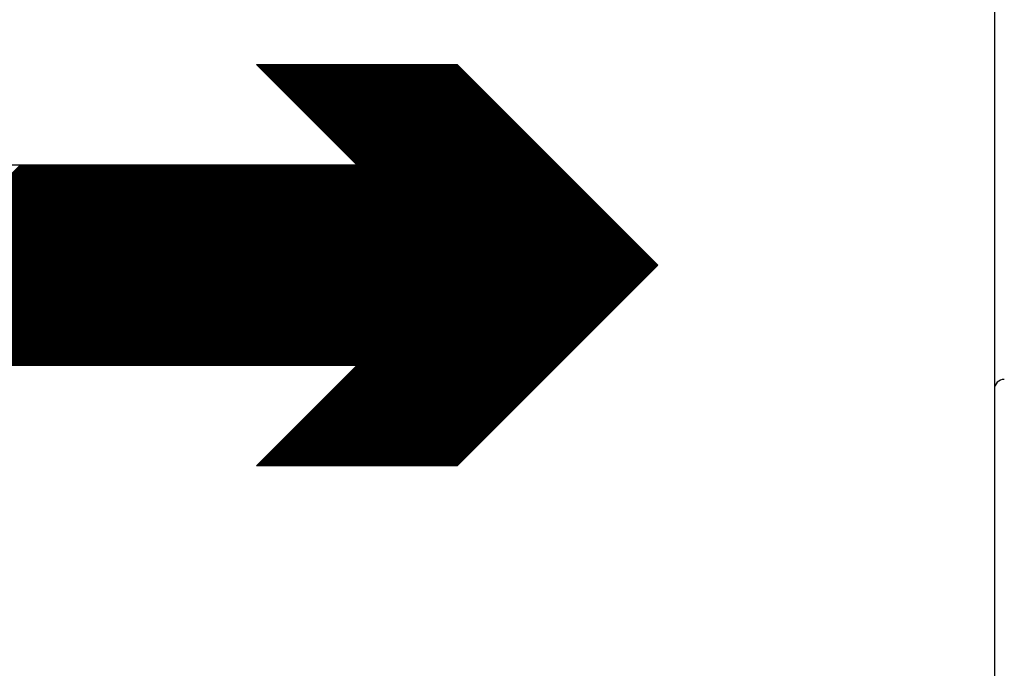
# Model space of a CAD drawing. Header units: millimetres. Extents: x 1890 to 160200, y 5205 to 111580.
# Tile 41 of 51: x 89304 to 90451, y 12442 to 13198. Entities that reach past the tile are written whole.
import ezdxf

# ---------------------------------------------------------------- set-up
doc = ezdxf.new("R2010")
doc.units = ezdxf.units.MM
doc.layers.add('BRAND', color=1, linetype='Continuous')

# ---------------------------------------------------------------- blocks, each defined once
blk = doc.blocks.new('*X28')
at = {"color": 0, "linetype": 'Continuous'}
for p, q in [((225.006, 234.994), (230.012, 240)), ((225.015, 234.985), (230.03, 240)), ((225.024, 234.976), (230.047, 240)), ((225.033, 234.967), (230.065, 240)), ((225.041, 234.959), (230.083, 240)), ((225.05, 234.95), (230.101, 240)), ((225.059, 234.941), (230.118, 240)), ((225.068, 234.932), (230.136, 240)), ((225.077, 234.923), (230.154, 240)), ((225.086, 234.914), (230.171, 240)), ((225.094, 234.906), (230.189, 240)), ((225.103, 234.897), (230.207, 240)), ((225.112, 234.888), (230.224, 240)), ((225.121, 234.879), (230.242, 240)), ((225.13, 234.87), (230.26, 240)), ((225.139, 234.861), (230.277, 240)), ((225.147, 234.853), (230.295, 240)), ((225.156, 234.844), (230.313, 240)), ((225.165, 234.835), (230.33, 240)), ((225.174, 234.826), (230.348, 240)), ((225.183, 234.817), (230.366, 240)), ((225.192, 234.808), (230.383, 240)), ((225.201, 234.799), (230.401, 240)), ((225.209, 234.791), (230.419, 240)), ((225.218, 234.782), (230.436, 240)), ((225.227, 234.773), (230.454, 240)), ((225.236, 234.764), (230.472, 240)), ((225.245, 234.755), (230.489, 240)), ((225.254, 234.746), (230.507, 240)), ((225.262, 234.738), (230.525, 240)), ((225.271, 234.729), (230.542, 240)), ((225.28, 234.72), (230.56, 240)), ((225.289, 234.711), (230.578, 240)), ((225.298, 234.702), (230.595, 240)), ((225.307, 234.693), (230.613, 240)), ((225.315, 234.685), (230.631, 240)), ((225.324, 234.676), (230.649, 240)), ((225.333, 234.667), (230.666, 240)), ((225.342, 234.658), (230.684, 240)), ((225.351, 234.649), (230.702, 240)), ((225.36, 234.64), (230.719, 240)), ((225.368, 234.632), (230.737, 240)), ((225.377, 234.623), (230.755, 240)), ((225.386, 234.614), (230.772, 240)), ((225.395, 234.605), (230.79, 240)), ((225.404, 234.596), (230.808, 240)), ((225.413, 234.587), (230.825, 240)), ((225.421, 234.579), (230.843, 240)), ((225.43, 234.57), (230.861, 240)), ((225.439, 234.561), (230.878, 240)), ((225.448, 234.552), (230.896, 240)), ((225.457, 234.543), (230.914, 240)), ((225.466, 234.534), (230.931, 240)), ((225.475, 234.525), (230.949, 240)), ((225.483, 234.517), (230.967, 240)), ((225.492, 234.508), (230.984, 240)), ((225.501, 234.499), (231.002, 240)), ((225.51, 234.49), (231.02, 240)), ((225.519, 234.481), (231.037, 240)), ((225.528, 234.472), (231.055, 240)), ((225.536, 234.464), (231.073, 240)), ((225.545, 234.455), (231.09, 240)), ((225.554, 234.446), (231.108, 240)), ((225.563, 234.437), (231.126, 240)), ((225.572, 234.428), (231.143, 240)), ((225.581, 234.419), (231.161, 240)), ((225.589, 234.411), (231.179, 240)), ((225.598, 234.402), (231.197, 240)), ((225.607, 234.393), (231.214, 240)), ((225.616, 234.384), (231.232, 240)), ((225.625, 234.375), (231.25, 240)), ((225.634, 234.366), (231.267, 240)), ((225.642, 234.358), (231.285, 240)), ((225.651, 234.349), (231.303, 240)), ((225.66, 234.34), (231.32, 240)), ((225.669, 234.331), (231.338, 240)), ((225.678, 234.322), (231.356, 240)), ((225.687, 234.313), (231.373, 240)), ((225.695, 234.305), (231.391, 240)), ((225.704, 234.296), (231.409, 240)), ((225.713, 234.287), (231.426, 240)), ((225.722, 234.278), (231.444, 240)), ((225.731, 234.269), (231.462, 240)), ((225.74, 234.26), (231.479, 240)), ((225.749, 234.251), (231.497, 240)), ((225.757, 234.243), (231.515, 240)), ((225.766, 234.234), (231.532, 240)), ((225.775, 234.225), (231.55, 240)), ((225.784, 234.216), (231.568, 240)), ((225.793, 234.207), (231.585, 240)), ((225.802, 234.198), (231.603, 240)), ((225.81, 234.19), (231.621, 240)), ((225.819, 234.181), (231.638, 240)), ((225.828, 234.172), (231.656, 240)), ((225.837, 234.163), (231.674, 240)), ((225.846, 234.154), (231.691, 240)), ((225.855, 234.145), (231.709, 240)), ((225.863, 234.137), (231.727, 240)), ((225.872, 234.128), (231.745, 240)), ((225.881, 234.119), (231.762, 240)), ((225.89, 234.11), (231.78, 240)), ((225.899, 234.101), (231.798, 240)), ((225.908, 234.092), (231.815, 240)), ((225.916, 234.084), (231.833, 240)), ((225.925, 234.075), (231.851, 240)), ((225.934, 234.066), (231.868, 240)), ((225.943, 234.057), (231.886, 240)), ((225.952, 234.048), (231.904, 240)), ((225.961, 234.039), (231.921, 240)), ((225.969, 234.031), (231.939, 240)), ((225.978, 234.022), (231.957, 240)), ((225.987, 234.013), (231.974, 240)), ((225.996, 234.004), (231.992, 240)), ((226.005, 233.995), (232.01, 240)), ((226.014, 233.986), (232.027, 240)), ((226.023, 233.977), (232.045, 240)), ((226.031, 233.969), (232.063, 240)), ((226.04, 233.96), (232.08, 240)), ((226.049, 233.951), (232.098, 240)), ((226.058, 233.942), (232.116, 240)), ((226.067, 233.933), (232.133, 240)), ((226.076, 233.924), (232.151, 240)), ((226.084, 233.916), (232.169, 240)), ((226.093, 233.907), (232.186, 240)), ((226.102, 233.898), (232.204, 240)), ((226.111, 233.889), (232.222, 240)), ((226.12, 233.88), (232.24, 240)), ((226.129, 233.871), (232.257, 240)), ((226.137, 233.863), (232.275, 240)), ((226.146, 233.854), (232.293, 240)), ((226.155, 233.845), (232.31, 240)), ((226.164, 233.836), (232.328, 240)), ((226.173, 233.827), (232.346, 240)), ((226.182, 233.818), (232.363, 240)), ((226.19, 233.81), (232.381, 240)), ((226.199, 233.801), (232.399, 240)), ((226.208, 233.792), (232.416, 240)), ((226.217, 233.783), (232.434, 240)), ((226.226, 233.774), (232.452, 240)), ((226.235, 233.765), (232.469, 240)), ((226.243, 233.757), (232.487, 240)), ((226.252, 233.748), (232.505, 240)), ((226.261, 233.739), (232.522, 240)), ((226.27, 233.73), (232.54, 240)), ((226.279, 233.721), (232.558, 240)), ((226.288, 233.712), (232.575, 240)), ((226.297, 233.703), (232.593, 240)), ((226.305, 233.695), (232.611, 240)), ((226.314, 233.686), (232.628, 240)), ((226.323, 233.677), (232.646, 240)), ((226.332, 233.668), (232.664, 240)), ((226.341, 233.659), (232.681, 240)), ((226.35, 233.65), (232.699, 240)), ((226.358, 233.642), (232.717, 240)), ((226.367, 233.633), (232.734, 240)), ((226.376, 233.624), (232.752, 240)), ((226.385, 233.615), (232.77, 240)), ((226.394, 233.606), (232.788, 240)), ((226.403, 233.597), (232.805, 240)), ((226.411, 233.589), (232.823, 240)), ((226.42, 233.58), (232.841, 240)), ((226.429, 233.571), (232.858, 240)), ((226.438, 233.562), (232.876, 240)), ((226.447, 233.553), (232.894, 240)), ((226.456, 233.544), (232.911, 240)), ((226.464, 233.536), (232.929, 240)), ((226.473, 233.527), (232.947, 240)), ((226.482, 233.518), (232.964, 240)), ((226.491, 233.509), (232.982, 240)), ((226.5, 233.5), (233, 240)), ((226.509, 233.491), (233.017, 240)), ((226.517, 233.483), (233.035, 240)), ((226.526, 233.474), (233.053, 240)), ((226.535, 233.465), (233.07, 240)), ((226.544, 233.456), (233.088, 240)), ((226.553, 233.447), (233.106, 240)), ((226.562, 233.438), (233.123, 240)), ((226.571, 233.429), (233.141, 240)), ((226.579, 233.421), (233.159, 240)), ((226.588, 233.412), (233.176, 240)), ((226.597, 233.403), (233.194, 240)), ((226.606, 233.394), (233.212, 240)), ((226.615, 233.385), (233.229, 240)), ((226.624, 233.376), (233.247, 240)), ((226.632, 233.368), (233.265, 240)), ((226.641, 233.359), (233.282, 240)), ((226.65, 233.35), (233.3, 240)), ((226.659, 233.341), (233.318, 240)), ((226.668, 233.332), (233.336, 240)), ((226.677, 233.323), (233.353, 240)), ((226.685, 233.315), (233.371, 240)), ((226.694, 233.306), (233.389, 240)), ((226.703, 233.297), (233.406, 240)), ((226.712, 233.288), (233.424, 240)), ((226.721, 233.279), (233.442, 240)), ((226.73, 233.27), (233.459, 240)), ((226.738, 233.262), (233.477, 240)), ((226.747, 233.253), (233.495, 240)), ((226.756, 233.244), (233.512, 240)), ((226.765, 233.235), (233.53, 240)), ((226.774, 233.226), (233.548, 240)), ((226.783, 233.217), (233.565, 240)), ((226.792, 233.208), (233.583, 240)), ((226.8, 233.2), (233.601, 240)), ((226.809, 233.191), (233.618, 240)), ((226.818, 233.182), (233.636, 240)), ((226.827, 233.173), (233.654, 240)), ((226.836, 233.164), (233.671, 240)), ((226.845, 233.155), (233.689, 240)), ((226.853, 233.147), (233.707, 240)), ((226.862, 233.138), (233.724, 240)), ((226.871, 233.129), (233.742, 240)), ((226.88, 233.12), (233.76, 240)), ((226.889, 233.111), (233.777, 240)), ((226.898, 233.102), (233.795, 240)), ((226.906, 233.094), (233.813, 240)), ((226.915, 233.085), (233.83, 240)), ((226.924, 233.076), (233.848, 240)), ((226.933, 233.067), (233.866, 240)), ((226.942, 233.058), (233.884, 240)), ((226.951, 233.049), (233.901, 240)), ((226.959, 233.041), (233.919, 240)), ((226.968, 233.032), (233.937, 240)), ((226.977, 233.023), (233.954, 240)), ((226.986, 233.014), (233.972, 240)), ((226.995, 233.005), (233.99, 240)), ((227.004, 232.996), (234.007, 240)), ((227.012, 232.988), (234.025, 240)), ((227.021, 232.979), (234.043, 240)), ((227.03, 232.97), (234.06, 240)), ((227.039, 232.961), (234.078, 240)), ((227.048, 232.952), (234.096, 240)), ((227.057, 232.943), (234.113, 240)), ((227.066, 232.934), (234.131, 240)), ((227.074, 232.926), (234.149, 240)), ((227.083, 232.917), (234.166, 240)), ((227.092, 232.908), (234.184, 240)), ((227.101, 232.899), (234.202, 240)), ((227.11, 232.89), (234.219, 240)), ((227.119, 232.881), (234.237, 240)), ((227.127, 232.873), (234.255, 240)), ((227.136, 232.864), (234.272, 240)), ((227.145, 232.855), (234.29, 240)), ((227.154, 232.846), (234.308, 240)), ((227.163, 232.837), (234.325, 240)), ((227.172, 232.828), (234.343, 240)), ((227.18, 232.82), (234.361, 240)), ((227.189, 232.811), (234.379, 240)), ((227.198, 232.802), (234.396, 240)), ((227.207, 232.793), (234.414, 240)), ((227.216, 232.784), (234.432, 240)), ((227.225, 232.775), (234.449, 240)), ((227.233, 232.767), (234.467, 240)), ((227.242, 232.758), (234.485, 240)), ((227.251, 232.749), (234.502, 240)), ((227.26, 232.74), (234.52, 240)), ((227.269, 232.731), (234.538, 240)), ((227.278, 232.722), (234.555, 240)), ((227.286, 232.714), (234.573, 240)), ((227.295, 232.705), (234.591, 240)), ((227.304, 232.696), (234.608, 240)), ((227.313, 232.687), (234.626, 240)), ((227.322, 232.678), (234.644, 240)), ((227.331, 232.669), (234.661, 240)), ((227.34, 232.66), (234.679, 240)), ((227.348, 232.652), (234.697, 240)), ((227.357, 232.643), (234.714, 240)), ((227.366, 232.634), (234.732, 240)), ((227.375, 232.625), (234.75, 240)), ((227.384, 232.616), (234.767, 240)), ((227.393, 232.607), (234.785, 240)), ((227.401, 232.599), (234.803, 240)), ((227.41, 232.59), (234.82, 240)), ((227.419, 232.581), (234.838, 240)), ((227.428, 232.572), (234.856, 240)), ((227.437, 232.563), (234.873, 240)), ((227.446, 232.554), (234.891, 240)), ((227.454, 232.546), (234.909, 240)), ((227.463, 232.537), (234.927, 240)), ((227.472, 232.528), (234.944, 240)), ((227.481, 232.519), (234.962, 240)), ((227.49, 232.51), (234.98, 240)), ((227.499, 232.501), (234.997, 240)), ((227.507, 232.493), (232.515, 237.5)), ((227.516, 232.484), (232.533, 237.5)), ((227.525, 232.475), (232.55, 237.5)), ((227.534, 232.466), (232.568, 237.5)), ((227.543, 232.457), (232.586, 237.5)), ((227.552, 232.448), (232.603, 237.5)), ((227.56, 232.44), (232.621, 237.5)), ((227.569, 232.431), (232.639, 237.5)), ((227.578, 232.422), (232.656, 237.5)), ((227.587, 232.413), (232.674, 237.5)), ((227.596, 232.404), (232.692, 237.5)), ((227.605, 232.395), (232.709, 237.5)), ((227.614, 232.386), (232.727, 237.5)), ((227.622, 232.378), (232.745, 237.5)), ((227.631, 232.369), (232.762, 237.5)), ((227.64, 232.36), (232.78, 237.5)), ((227.649, 232.351), (232.798, 237.5)), ((227.658, 232.342), (232.815, 237.5)), ((227.667, 232.333), (232.833, 237.5)), ((227.675, 232.325), (232.851, 237.5)), ((227.684, 232.316), (232.868, 237.5)), ((227.693, 232.307), (232.886, 237.5)), ((227.702, 232.298), (232.904, 237.5)), ((227.711, 232.289), (232.921, 237.5)), ((227.72, 232.28), (232.939, 237.5)), ((227.728, 232.272), (232.957, 237.5)), ((227.737, 232.263), (232.975, 237.5)), ((227.746, 232.254), (232.992, 237.5)), ((227.755, 232.245), (233.01, 237.5)), ((227.764, 232.236), (233.028, 237.5)), ((227.773, 232.227), (233.045, 237.5)), ((227.781, 232.219), (233.063, 237.5)), ((227.79, 232.21), (233.081, 237.5)), ((227.799, 232.201), (233.098, 237.5)), ((227.808, 232.192), (233.116, 237.5)), ((227.817, 232.183), (233.134, 237.5)), ((227.826, 232.174), (233.151, 237.5)), ((227.834, 232.166), (233.169, 237.5)), ((227.843, 232.157), (233.187, 237.5)), ((227.852, 232.148), (233.204, 237.5)), ((227.861, 232.139), (233.222, 237.5)), ((227.87, 232.13), (233.24, 237.5)), ((227.879, 232.121), (233.257, 237.5)), ((227.888, 232.112), (233.275, 237.5)), ((227.896, 232.104), (233.293, 237.5)), ((227.905, 232.095), (233.31, 237.5)), ((227.914, 232.086), (233.328, 237.5)), ((227.923, 232.077), (233.346, 237.5)), ((227.932, 232.068), (233.363, 237.5)), ((227.941, 232.059), (233.381, 237.5)), ((227.949, 232.051), (233.399, 237.5)), ((227.958, 232.042), (233.416, 237.5)), ((227.967, 232.033), (233.434, 237.5)), ((227.976, 232.024), (233.452, 237.5)), ((227.985, 232.015), (233.469, 237.5)), ((227.994, 232.006), (233.487, 237.5)), ((228.002, 231.998), (233.505, 237.5)), ((228.011, 231.989), (233.523, 237.5)), ((228.02, 231.98), (233.54, 237.5)), ((228.029, 231.971), (233.558, 237.5)), ((228.038, 231.962), (233.576, 237.5)), ((228.047, 231.953), (233.593, 237.5)), ((228.055, 231.945), (233.611, 237.5)), ((228.064, 231.936), (233.629, 237.5)), ((228.073, 231.927), (233.646, 237.5)), ((228.082, 231.918), (233.664, 237.5)), ((228.091, 231.909), (233.682, 237.5)), ((228.1, 231.9), (233.699, 237.5)), ((228.108, 231.892), (233.717, 237.5)), ((228.117, 231.883), (233.735, 237.5)), ((228.126, 231.874), (233.752, 237.5)), ((228.135, 231.865), (233.77, 237.5)), ((228.144, 231.856), (233.788, 237.5)), ((228.153, 231.847), (233.805, 237.5)), ((228.162, 231.838), (233.823, 237.5)), ((228.17, 231.83), (233.841, 237.5)), ((228.179, 231.821), (233.858, 237.5)), ((228.188, 231.812), (233.876, 237.5)), ((228.197, 231.803), (233.894, 237.5)), ((228.206, 231.794), (233.911, 237.5)), ((228.215, 231.785), (233.929, 237.5)), ((228.223, 231.777), (233.947, 237.5)), ((228.232, 231.768), (233.964, 237.5)), ((228.241, 231.759), (233.982, 237.5)), ((228.25, 231.75), (234, 237.5)), ((228.259, 231.741), (234.017, 237.5)), ((228.268, 231.732), (234.035, 237.5)), ((228.276, 231.724), (234.053, 237.5)), ((228.285, 231.715), (234.071, 237.5)), ((228.294, 231.706), (234.088, 237.5)), ((228.303, 231.697), (234.106, 237.5)), ((228.312, 231.688), (234.124, 237.5)), ((228.321, 231.679), (234.141, 237.5)), ((228.329, 231.671), (234.159, 237.5)), ((228.338, 231.662), (234.177, 237.5)), ((228.347, 231.653), (234.194, 237.5)), ((228.356, 231.644), (234.212, 237.5)), ((228.365, 231.635), (234.23, 237.5)), ((228.374, 231.626), (234.247, 237.5)), ((228.382, 231.618), (234.265, 237.5)), ((228.391, 231.609), (234.283, 237.5)), ((228.4, 231.6), (234.3, 237.5)), ((228.409, 231.591), (234.318, 237.5)), ((228.418, 231.582), (234.336, 237.5)), ((228.427, 231.573), (234.353, 237.5)), ((228.436, 231.564), (234.371, 237.5)), ((228.444, 231.556), (234.389, 237.5)), ((228.453, 231.547), (234.406, 237.5)), ((228.462, 231.538), (234.424, 237.5)), ((228.471, 231.529), (234.442, 237.5)), ((228.48, 231.52), (234.459, 237.5)), ((228.489, 231.511), (234.477, 237.5)), ((228.497, 231.503), (234.495, 237.5)), ((228.506, 231.494), (234.512, 237.5)), ((228.515, 231.485), (234.53, 237.5)), ((228.524, 231.476), (234.548, 237.5)), ((228.533, 231.467), (234.566, 237.5)), ((228.542, 231.458), (234.583, 237.5)), ((228.55, 231.45), (234.601, 237.5)), ((228.559, 231.441), (234.619, 237.5)), ((228.568, 231.432), (234.636, 237.5)), ((228.577, 231.423), (234.654, 237.5)), ((228.586, 231.414), (234.672, 237.5)), ((228.595, 231.405), (234.689, 237.5)), ((228.603, 231.397), (234.707, 237.5)), ((228.612, 231.388), (234.725, 237.5)), ((228.621, 231.379), (234.742, 237.5)), ((228.63, 231.37), (234.76, 237.5)), ((228.639, 231.361), (234.778, 237.5)), ((228.648, 231.352), (234.795, 237.5)), ((228.656, 231.344), (234.813, 237.5)), ((228.665, 231.335), (234.831, 237.5)), ((228.674, 231.326), (234.848, 237.5)), ((228.683, 231.317), (234.866, 237.5)), ((228.692, 231.308), (234.884, 237.5)), ((228.701, 231.299), (234.901, 237.5)), ((228.71, 231.29), (234.919, 237.5)), ((228.718, 231.282), (234.937, 237.5)), ((228.727, 231.273), (234.954, 237.5)), ((228.736, 231.264), (234.972, 237.5)), ((228.745, 231.255), (234.99, 237.5)), ((228.754, 231.246), (235.007, 237.5)), ((228.763, 231.237), (235.025, 237.5)), ((228.771, 231.229), (235.043, 237.5)), ((228.78, 231.22), (235.06, 237.5)), ((228.789, 231.211), (235.078, 237.5)), ((228.798, 231.202), (235.096, 237.5)), ((228.807, 231.193), (235.114, 237.5)), ((228.816, 231.184), (235.131, 237.5)), ((228.824, 231.176), (235.149, 237.5)), ((228.833, 231.167), (235.167, 237.5)), ((228.842, 231.158), (235.184, 237.5)), ((228.851, 231.149), (235.202, 237.5)), ((228.86, 231.14), (235.22, 237.5)), ((228.869, 231.131), (235.237, 237.5)), ((228.877, 231.123), (235.255, 237.5)), ((228.886, 231.114), (235.273, 237.5)), ((228.895, 231.105), (235.29, 237.5)), ((228.904, 231.096), (235.308, 237.5)), ((228.913, 231.087), (235.326, 237.5)), ((228.922, 231.078), (235.343, 237.5)), ((228.931, 231.069), (235.361, 237.5)), ((228.939, 231.061), (235.379, 237.5)), ((228.948, 231.052), (235.396, 237.5)), ((228.957, 231.043), (235.414, 237.5)), ((228.966, 231.034), (235.432, 237.5)), ((228.975, 231.025), (235.449, 237.5)), ((228.984, 231.016), (235.467, 237.5)), ((228.992, 231.008), (235.485, 237.5)), ((229.001, 230.999), (235.502, 237.5)), ((229.01, 230.99), (235.52, 237.5)), ((229.019, 230.981), (235.538, 237.5)), ((229.028, 230.972), (235.555, 237.5)), ((229.037, 230.963), (235.573, 237.5)), ((229.045, 230.955), (235.591, 237.5)), ((229.054, 230.946), (235.608, 237.5)), ((229.063, 230.937), (235.626, 237.5)), ((229.072, 230.928), (235.644, 237.5)), ((229.081, 230.919), (235.662, 237.5)), ((229.09, 230.91), (235.679, 237.5)), ((229.098, 230.902), (235.697, 237.5)), ((229.107, 230.893), (235.715, 237.5)), ((229.116, 230.884), (235.732, 237.5)), ((229.125, 230.875), (235.75, 237.5)), ((229.134, 230.866), (235.768, 237.5)), ((229.143, 230.857), (235.785, 237.5)), ((229.151, 230.849), (235.803, 237.5)), ((229.16, 230.84), (235.821, 237.5)), ((229.169, 230.831), (235.838, 237.5)), ((229.178, 230.822), (235.856, 237.5)), ((229.187, 230.813), (235.874, 237.5)), ((229.196, 230.804), (235.891, 237.5)), ((229.205, 230.795), (235.909, 237.5)), ((229.213, 230.787), (235.927, 237.5)), ((229.222, 230.778), (235.944, 237.5)), ((229.231, 230.769), (235.962, 237.5)), ((229.24, 230.76), (235.98, 237.5)), ((229.249, 230.751), (235.997, 237.5)), ((229.258, 230.742), (236.015, 237.5)), ((229.266, 230.734), (236.033, 237.5)), ((229.275, 230.725), (236.05, 237.5)), ((229.284, 230.716), (236.068, 237.5)), ((229.293, 230.707), (236.086, 237.5)), ((229.302, 230.698), (236.103, 237.5)), ((229.311, 230.689), (236.121, 237.5)), ((229.319, 230.681), (236.139, 237.5)), ((229.328, 230.672), (236.156, 237.5)), ((229.337, 230.663), (236.174, 237.5)), ((229.346, 230.654), (236.192, 237.5)), ((229.355, 230.645), (236.21, 237.5)), ((229.364, 230.636), (236.227, 237.5)), ((229.372, 230.628), (236.245, 237.5)), ((229.381, 230.619), (236.263, 237.5)), ((229.39, 230.61), (236.28, 237.5)), ((229.399, 230.601), (236.298, 237.5)), ((229.408, 230.592), (236.316, 237.5)), ((229.417, 230.583), (236.333, 237.5)), ((229.425, 230.575), (236.351, 237.5)), ((229.434, 230.566), (236.369, 237.5)), ((229.443, 230.557), (236.386, 237.5)), ((229.452, 230.548), (236.404, 237.5)), ((229.461, 230.539), (236.422, 237.5)), ((229.47, 230.53), (236.439, 237.5)), ((229.479, 230.521), (236.457, 237.5)), ((229.487, 230.513), (236.475, 237.5)), ((229.496, 230.504), (236.492, 237.5)), ((229.505, 230.495), (236.51, 237.5)), ((229.514, 230.486), (236.528, 237.5)), ((229.523, 230.477), (236.545, 237.5)), ((229.532, 230.468), (236.563, 237.5)), ((229.54, 230.46), (236.581, 237.5)), ((229.549, 230.451), (236.598, 237.5)), ((229.558, 230.442), (236.616, 237.5)), ((229.567, 230.433), (236.634, 237.5)), ((229.576, 230.424), (236.651, 237.5)), ((229.585, 230.415), (236.669, 237.5)), ((229.593, 230.407), (236.687, 237.5)), ((229.602, 230.398), (236.705, 237.5)), ((229.611, 230.389), (236.722, 237.5)), ((229.62, 230.38), (236.74, 237.5)), ((229.629, 230.371), (236.758, 237.5)), ((229.638, 230.362), (236.775, 237.5)), ((229.646, 230.354), (236.793, 237.5)), ((229.655, 230.345), (236.811, 237.5)), ((229.664, 230.336), (236.828, 237.5)), ((229.673, 230.327), (236.846, 237.5)), ((229.682, 230.318), (236.864, 237.5)), ((229.691, 230.309), (236.881, 237.5)), ((229.699, 230.301), (236.899, 237.5)), ((229.708, 230.292), (236.917, 237.5)), ((229.717, 230.283), (236.934, 237.5)), ((229.726, 230.274), (236.952, 237.5)), ((229.735, 230.265), (236.97, 237.5)), ((229.744, 230.256), (236.987, 237.5)), ((229.753, 230.247), (237.005, 237.5)), ((229.761, 230.239), (237.023, 237.5)), ((229.77, 230.23), (237.04, 237.5)), ((229.779, 230.221), (237.058, 237.5)), ((229.788, 230.212), (237.076, 237.5)), ((229.797, 230.203), (237.093, 237.5)), ((229.806, 230.194), (237.111, 237.5)), ((229.814, 230.186), (237.129, 237.5)), ((229.823, 230.177), (237.146, 237.5)), ((229.832, 230.168), (237.164, 237.5)), ((229.841, 230.159), (237.182, 237.5)), ((229.85, 230.15), (237.199, 237.5)), ((229.859, 230.141), (237.217, 237.5)), ((229.867, 230.133), (237.235, 237.5)), ((229.876, 230.124), (237.253, 237.5)), ((229.885, 230.115), (237.27, 237.5)), ((229.894, 230.106), (237.288, 237.5)), ((229.903, 230.097), (237.306, 237.5)), ((229.912, 230.088), (237.323, 237.5)), ((229.92, 230.08), (237.341, 237.5)), ((229.929, 230.071), (237.359, 237.5)), ((229.938, 230.062), (237.376, 237.5)), ((229.947, 230.053), (237.394, 237.5)), ((229.956, 230.044), (237.412, 237.5)), ((229.965, 230.035), (237.429, 237.5)), ((229.973, 230.027), (237.447, 237.5)), ((229.982, 230.018), (237.465, 237.5)), ((229.991, 230.009), (237.482, 237.5)), ((230, 230), (237.5, 237.5)), ((232.518, 232.5), (237.518, 237.5)), ((232.535, 232.5), (237.535, 237.5)), ((232.553, 232.5), (237.553, 237.5)), ((232.571, 232.5), (237.571, 237.5)), ((232.588, 232.5), (237.588, 237.5)), ((232.606, 232.5), (237.606, 237.5)), ((232.624, 232.5), (237.624, 237.5)), ((232.641, 232.5), (237.641, 237.5)), ((232.659, 232.5), (237.659, 237.5)), ((232.677, 232.5), (237.677, 237.5)), ((232.694, 232.5), (237.694, 237.5)), ((232.712, 232.5), (237.712, 237.5)), ((232.73, 232.5), (237.73, 237.5)), ((232.747, 232.5), (237.747, 237.5)), ((232.765, 232.5), (237.765, 237.5)), ((232.783, 232.5), (237.783, 237.5)), ((232.801, 232.5), (237.801, 237.5)), ((232.818, 232.5), (237.818, 237.5)), ((232.836, 232.5), (237.836, 237.5)), ((232.854, 232.5), (237.854, 237.5)), ((232.871, 232.5), (237.871, 237.5)), ((232.889, 232.5), (237.889, 237.5)), ((232.907, 232.5), (237.907, 237.5)), ((232.924, 232.5), (237.924, 237.5)), ((232.942, 232.5), (237.942, 237.5)), ((232.96, 232.5), (237.96, 237.5)), ((232.977, 232.5), (237.977, 237.5)), ((232.995, 232.5), (237.995, 237.5)), ((233.013, 232.5), (238.013, 237.5)), ((233.03, 232.5), (238.03, 237.5)), ((233.048, 232.5), (238.048, 237.5)), ((233.066, 232.5), (238.066, 237.5)), ((233.083, 232.5), (238.083, 237.5)), ((233.101, 232.5), (238.101, 237.5)), ((233.119, 232.5), (238.119, 237.5)), ((233.136, 232.5), (238.136, 237.5)), ((233.154, 232.5), (238.154, 237.5)), ((233.172, 232.5), (238.172, 237.5)), ((233.189, 232.5), (238.189, 237.5)), ((233.207, 232.5), (238.207, 237.5)), ((233.225, 232.5), (238.225, 237.5)), ((233.242, 232.5), (238.242, 237.5)), ((233.26, 232.5), (238.26, 237.5)), ((233.278, 232.5), (238.278, 237.5)), ((233.295, 232.5), (238.295, 237.5)), ((233.313, 232.5), (238.313, 237.5)), ((233.331, 232.5), (238.331, 237.5)), ((233.349, 232.5), (238.349, 237.5)), ((233.366, 232.5), (238.366, 237.5)), ((233.384, 232.5), (238.384, 237.5)), ((233.402, 232.5), (238.402, 237.5)), ((233.419, 232.5), (238.419, 237.5)), ((233.437, 232.5), (238.437, 237.5)), ((233.455, 232.5), (238.455, 237.5)), ((233.472, 232.5), (238.472, 237.5)), ((233.49, 232.5), (238.49, 237.5)), ((233.508, 232.5), (238.508, 237.5)), ((233.525, 232.5), (238.525, 237.5)), ((233.543, 232.5), (238.543, 237.5)), ((233.561, 232.5), (238.561, 237.5)), ((233.578, 232.5), (238.578, 237.5)), ((233.596, 232.5), (238.596, 237.5)), ((233.614, 232.5), (238.614, 237.5)), ((233.631, 232.5), (238.631, 237.5)), ((233.649, 232.5), (238.649, 237.5)), ((233.667, 232.5), (238.667, 237.5)), ((233.684, 232.5), (238.684, 237.5)), ((233.702, 232.5), (238.702, 237.5)), ((233.72, 232.5), (238.72, 237.5)), ((233.737, 232.5), (238.737, 237.5)), ((233.755, 232.5), (238.755, 237.5)), ((233.773, 232.5), (238.773, 237.5)), ((233.79, 232.5), (238.79, 237.5)), ((233.808, 232.5), (238.808, 237.5)), ((233.826, 232.5), (238.826, 237.5)), ((233.844, 232.5), (238.844, 237.5)), ((233.861, 232.5), (238.861, 237.5)), ((233.879, 232.5), (238.879, 237.5)), ((233.897, 232.5), (238.897, 237.5)), ((233.914, 232.5), (238.914, 237.5)), ((233.932, 232.5), (238.932, 237.5)), ((233.95, 232.5), (238.95, 237.5)), ((233.967, 232.5), (238.967, 237.5)), ((233.985, 232.5), (238.985, 237.5)), ((234.003, 232.5), (239.003, 237.5)), ((234.02, 232.5), (239.02, 237.5)), ((234.038, 232.5), (239.038, 237.5)), ((234.056, 232.5), (239.056, 237.5)), ((234.073, 232.5), (239.073, 237.5)), ((234.091, 232.5), (239.091, 237.5)), ((234.109, 232.5), (239.109, 237.5)), ((234.126, 232.5), (239.126, 237.5)), ((234.144, 232.5), (239.144, 237.5)), ((234.162, 232.5), (239.162, 237.5)), ((234.179, 232.5), (239.179, 237.5)), ((234.197, 232.5), (239.197, 237.5)), ((234.215, 232.5), (239.215, 237.5)), ((234.232, 232.5), (239.232, 237.5)), ((234.25, 232.5), (239.25, 237.5)), ((234.268, 232.5), (239.268, 237.5)), ((234.285, 232.5), (239.285, 237.5)), ((234.303, 232.5), (239.303, 237.5)), ((234.321, 232.5), (239.321, 237.5)), ((234.338, 232.5), (239.338, 237.5)), ((234.356, 232.5), (239.356, 237.5)), ((234.374, 232.5), (239.374, 237.5)), ((234.392, 232.5), (239.392, 237.5)), ((234.409, 232.5), (239.409, 237.5)), ((234.427, 232.5), (239.427, 237.5)), ((234.445, 232.5), (239.445, 237.5)), ((234.462, 232.5), (239.462, 237.5)), ((234.48, 232.5), (239.48, 237.5)), ((234.498, 232.5), (239.498, 237.5)), ((234.515, 232.5), (239.515, 237.5)), ((234.533, 232.5), (239.533, 237.5)), ((234.551, 232.5), (239.551, 237.5)), ((234.568, 232.5), (239.568, 237.5)), ((234.586, 232.5), (239.586, 237.5)), ((234.604, 232.5), (239.604, 237.5)), ((234.621, 232.5), (239.621, 237.5)), ((234.639, 232.5), (239.639, 237.5)), ((234.657, 232.5), (239.657, 237.5)), ((234.674, 232.5), (239.674, 237.5)), ((234.692, 232.5), (239.692, 237.5)), ((234.71, 232.5), (239.71, 237.5)), ((234.727, 232.5), (239.727, 237.5)), ((234.745, 232.5), (239.745, 237.5)), ((234.763, 232.5), (239.763, 237.5)), ((234.78, 232.5), (239.78, 237.5)), ((234.798, 232.5), (239.798, 237.5)), ((234.816, 232.5), (239.816, 237.5)), ((234.833, 232.5), (239.833, 237.5)), ((234.851, 232.5), (239.851, 237.5)), ((234.869, 232.5), (239.869, 237.5)), ((234.886, 232.5), (239.886, 237.5)), ((234.904, 232.5), (239.904, 237.5)), ((234.922, 232.5), (239.922, 237.5)), ((234.94, 232.5), (239.94, 237.5)), ((234.957, 232.5), (239.957, 237.5)), ((234.975, 232.5), (239.975, 237.5)), ((234.993, 232.5), (239.993, 237.5)), ((235.01, 232.5), (240.01, 237.5)), ((235.028, 232.5), (240.028, 237.5)), ((235.046, 232.5), (240.046, 237.5)), ((235.063, 232.5), (240.063, 237.5)), ((235.081, 232.5), (240.081, 237.5)), ((235.099, 232.5), (240.099, 237.5)), ((235.116, 232.5), (240.116, 237.5)), ((235.134, 232.5), (240.134, 237.5)), ((235.152, 232.5), (240.152, 237.5)), ((235.169, 232.5), (240.169, 237.5)), ((235.187, 232.5), (240.187, 237.5)), ((235.205, 232.5), (240.205, 237.5)), ((235.222, 232.5), (240.222, 237.5)), ((235.24, 232.5), (240.24, 237.5)), ((235.258, 232.5), (240.258, 237.5)), ((235.275, 232.5), (240.275, 237.5)), ((235.293, 232.5), (240.293, 237.5)), ((235.311, 232.5), (240.311, 237.5)), ((235.328, 232.5), (240.328, 237.5)), ((235.346, 232.5), (240.346, 237.5)), ((235.364, 232.5), (240.364, 237.5)), ((235.381, 232.5), (240.381, 237.5)), ((235.399, 232.5), (240.399, 237.5)), ((235.417, 232.5), (240.417, 237.5)), ((235.434, 232.5), (240.434, 237.5)), ((235.452, 232.5), (240.452, 237.5)), ((235.47, 232.5), (240.47, 237.5)), ((235.488, 232.5), (240.488, 237.5)), ((235.505, 232.5), (240.505, 237.5)), ((235.523, 232.5), (240.523, 237.5)), ((235.541, 232.5), (240.541, 237.5)), ((235.558, 232.5), (240.558, 237.5)), ((235.576, 232.5), (240.576, 237.5)), ((235.594, 232.5), (240.594, 237.5)), ((235.611, 232.5), (240.611, 237.5)), ((235.629, 232.5), (240.629, 237.5)), ((235.647, 232.5), (240.647, 237.5)), ((235.664, 232.5), (240.664, 237.5)), ((235.682, 232.5), (240.682, 237.5)), ((235.7, 232.5), (240.7, 237.5)), ((235.717, 232.5), (240.717, 237.5)), ((235.735, 232.5), (240.735, 237.5)), ((235.753, 232.5), (240.753, 237.5)), ((235.77, 232.5), (240.77, 237.5)), ((235.788, 232.5), (240.788, 237.5)), ((235.806, 232.5), (240.806, 237.5)), ((235.823, 232.5), (240.823, 237.5)), ((235.841, 232.5), (240.841, 237.5)), ((235.859, 232.5), (240.859, 237.5)), ((235.876, 232.5), (240.876, 237.5)), ((235.894, 232.5), (240.894, 237.5)), ((235.912, 232.5), (240.912, 237.5)), ((235.929, 232.5), (240.929, 237.5)), ((235.947, 232.5), (240.947, 237.5)), ((235.965, 232.5), (240.965, 237.5)), ((235.983, 232.5), (240.983, 237.5)), ((236, 232.5), (241, 237.5)), ((236.018, 232.5), (241.018, 237.5)), ((236.036, 232.5), (241.036, 237.5)), ((236.053, 232.5), (241.053, 237.5)), ((236.071, 232.5), (241.071, 237.5)), ((236.089, 232.5), (241.089, 237.5)), ((236.106, 232.5), (241.106, 237.5)), ((236.124, 232.5), (241.124, 237.5)), ((236.142, 232.5), (241.142, 237.5)), ((236.159, 232.5), (241.159, 237.5)), ((236.177, 232.5), (241.177, 237.5)), ((236.195, 232.5), (241.195, 237.5)), ((236.212, 232.5), (241.212, 237.5)), ((236.23, 232.5), (241.23, 237.5)), ((236.248, 232.5), (241.248, 237.5)), ((236.265, 232.5), (241.265, 237.5)), ((236.283, 232.5), (241.283, 237.5)), ((236.301, 232.5), (241.301, 237.5)), ((236.318, 232.5), (241.318, 237.5)), ((236.336, 232.5), (241.336, 237.5)), ((236.354, 232.5), (241.354, 237.5)), ((236.371, 232.5), (241.371, 237.5)), ((236.389, 232.5), (241.389, 237.5)), ((236.407, 232.5), (241.407, 237.5)), ((236.424, 232.5), (241.424, 237.5)), ((236.442, 232.5), (241.442, 237.5)), ((236.46, 232.5), (241.46, 237.5)), ((236.477, 232.5), (241.477, 237.5)), ((236.495, 232.5), (241.495, 237.5)), ((236.513, 232.5), (241.513, 237.5)), ((236.531, 232.5), (241.531, 237.5)), ((236.548, 232.5), (241.548, 237.5)), ((236.566, 232.5), (241.566, 237.5)), ((236.584, 232.5), (241.584, 237.5)), ((236.601, 232.5), (241.601, 237.5)), ((236.619, 232.5), (241.619, 237.5)), ((236.637, 232.5), (241.637, 237.5)), ((236.654, 232.5), (241.654, 237.5)), ((236.672, 232.5), (241.672, 237.5)), ((236.69, 232.5), (241.69, 237.5)), ((236.707, 232.5), (241.707, 237.5)), ((236.725, 232.5), (241.725, 237.5)), ((236.743, 232.5), (241.743, 237.5)), ((236.76, 232.5), (241.76, 237.5)), ((236.778, 232.5), (241.778, 237.5)), ((236.796, 232.5), (241.796, 237.5)), ((236.813, 232.5), (241.813, 237.5)), ((236.831, 232.5), (241.831, 237.5)), ((236.849, 232.5), (241.849, 237.5)), ((236.866, 232.5), (241.866, 237.5)), ((236.884, 232.5), (241.884, 237.5)), ((236.902, 232.5), (241.902, 237.5)), ((236.919, 232.5), (241.919, 237.5)), ((236.937, 232.5), (241.937, 237.5)), ((236.955, 232.5), (241.955, 237.5)), ((236.972, 232.5), (241.972, 237.5)), ((236.99, 232.5), (241.99, 237.5)), ((237.008, 232.5), (242.008, 237.5)), ((237.025, 232.5), (242.025, 237.5)), ((237.043, 232.5), (242.043, 237.5)), ((237.061, 232.5), (242.061, 237.5)), ((237.079, 232.5), (242.079, 237.5)), ((237.096, 232.5), (242.096, 237.5)), ((237.114, 232.5), (242.114, 237.5)), ((237.132, 232.5), (242.132, 237.5)), ((237.149, 232.5), (242.149, 237.5)), ((237.167, 232.5), (242.167, 237.5)), ((237.185, 232.5), (242.185, 237.5)), ((237.202, 232.5), (242.202, 237.5)), ((237.22, 232.5), (242.22, 237.5)), ((237.238, 232.5), (242.238, 237.5)), ((237.255, 232.5), (242.255, 237.5)), ((237.273, 232.5), (242.273, 237.5)), ((237.291, 232.5), (242.291, 237.5)), ((237.308, 232.5), (242.308, 237.5)), ((237.326, 232.5), (242.326, 237.5)), ((237.344, 232.5), (242.344, 237.5)), ((237.361, 232.5), (242.361, 237.5)), ((237.379, 232.5), (242.379, 237.5)), ((237.397, 232.5), (242.397, 237.5)), ((237.414, 232.5), (242.414, 237.5)), ((237.432, 232.5), (242.432, 237.5)), ((237.45, 232.5), (242.45, 237.5)), ((237.467, 232.5), (242.467, 237.5)), ((237.485, 232.5), (242.485, 237.5)), ((237.503, 232.5), (242.5, 237.497)), ((237.52, 232.5), (242.5, 237.48)), ((237.538, 232.5), (242.5, 237.462)), ((237.556, 232.5), (242.5, 237.444)), ((237.573, 232.5), (242.5, 237.427)), ((237.591, 232.5), (242.5, 237.409)), ((237.609, 232.5), (242.5, 237.391)), ((237.627, 232.5), (242.5, 237.373)), ((237.644, 232.5), (242.5, 237.356)), ((237.662, 232.5), (242.5, 237.338)), ((237.68, 232.5), (242.5, 237.32)), ((237.697, 232.5), (242.5, 237.303)), ((237.715, 232.5), (242.5, 237.285)), ((237.733, 232.5), (242.5, 237.267)), ((237.75, 232.5), (242.5, 237.25)), ((237.768, 232.5), (242.5, 237.232)), ((237.786, 232.5), (242.5, 237.214)), ((237.803, 232.5), (242.5, 237.197)), ((237.821, 232.5), (242.5, 237.179)), ((237.839, 232.5), (242.5, 237.161)), ((237.856, 232.5), (242.5, 237.144)), ((237.874, 232.5), (242.5, 237.126)), ((237.892, 232.5), (242.5, 237.108)), ((237.909, 232.5), (242.5, 237.091)), ((237.927, 232.5), (242.5, 237.073)), ((237.945, 232.5), (242.5, 237.055)), ((237.962, 232.5), (242.5, 237.038)), ((237.98, 232.5), (242.5, 237.02)), ((237.998, 232.5), (242.5, 237.002)), ((238.015, 232.5), (242.5, 236.985)), ((238.033, 232.5), (242.5, 236.967)), ((238.051, 232.5), (242.5, 236.949)), ((238.068, 232.5), (242.5, 236.932)), ((238.086, 232.5), (242.5, 236.914)), ((238.104, 232.5), (242.5, 236.896)), ((238.121, 232.5), (242.5, 236.879)), ((238.139, 232.5), (242.5, 236.861)), ((238.157, 232.5), (242.5, 236.843)), ((238.175, 232.5), (242.5, 236.825)), ((238.192, 232.5), (242.5, 236.808)), ((238.21, 232.5), (242.5, 236.79)), ((238.228, 232.5), (242.5, 236.772)), ((238.245, 232.5), (242.5, 236.755)), ((238.263, 232.5), (242.5, 236.737)), ((238.281, 232.5), (242.5, 236.719)), ((238.298, 232.5), (242.5, 236.702)), ((238.316, 232.5), (242.5, 236.684)), ((238.334, 232.5), (242.5, 236.666)), ((238.351, 232.5), (242.5, 236.649)), ((238.369, 232.5), (242.5, 236.631)), ((238.387, 232.5), (242.5, 236.613)), ((238.404, 232.5), (242.5, 236.596)), ((238.422, 232.5), (242.5, 236.578)), ((238.44, 232.5), (242.5, 236.56)), ((238.457, 232.5), (242.5, 236.543)), ((238.475, 232.5), (242.5, 236.525)), ((238.493, 232.5), (242.5, 236.507)), ((238.51, 232.5), (242.5, 236.49)), ((238.528, 232.5), (242.5, 236.472)), ((238.546, 232.5), (242.5, 236.454)), ((238.563, 232.5), (242.5, 236.437)), ((238.581, 232.5), (242.5, 236.419)), ((238.599, 232.5), (242.5, 236.401)), ((238.616, 232.5), (242.5, 236.384)), ((238.634, 232.5), (242.5, 236.366)), ((238.652, 232.5), (242.5, 236.348)), ((238.67, 232.5), (242.5, 236.33)), ((238.687, 232.5), (242.5, 236.313)), ((238.705, 232.5), (242.5, 236.295)), ((238.723, 232.5), (242.5, 236.277)), ((238.74, 232.5), (242.5, 236.26)), ((238.758, 232.5), (242.5, 236.242)), ((238.776, 232.5), (242.5, 236.224)), ((238.793, 232.5), (242.5, 236.207)), ((238.811, 232.5), (242.5, 236.189)), ((238.829, 232.5), (242.5, 236.171)), ((238.846, 232.5), (242.5, 236.154)), ((238.864, 232.5), (242.5, 236.136)), ((238.882, 232.5), (242.5, 236.118)), ((238.899, 232.5), (242.5, 236.101)), ((238.917, 232.5), (242.5, 236.083)), ((238.935, 232.5), (242.5, 236.065)), ((238.952, 232.5), (242.5, 236.048)), ((238.97, 232.5), (242.5, 236.03)), ((238.988, 232.5), (242.5, 236.012)), ((239.005, 232.5), (242.5, 235.995)), ((239.023, 232.5), (242.5, 235.977)), ((239.041, 232.5), (242.5, 235.959)), ((239.058, 232.5), (242.5, 235.942)), ((239.076, 232.5), (242.5, 235.924)), ((239.094, 232.5), (242.5, 235.906)), ((239.111, 232.5), (242.5, 235.889)), ((239.129, 232.5), (242.5, 235.871)), ((239.147, 232.5), (242.5, 235.853)), ((239.164, 232.5), (242.5, 235.836)), ((239.182, 232.5), (242.5, 235.818)), ((239.2, 232.5), (242.5, 235.8)), ((239.218, 232.5), (242.5, 235.782)), ((239.235, 232.5), (242.5, 235.765)), ((239.253, 232.5), (242.5, 235.747)), ((239.271, 232.5), (242.5, 235.729)), ((239.288, 232.5), (242.5, 235.712)), ((239.306, 232.5), (242.5, 235.694)), ((239.324, 232.5), (242.5, 235.676)), ((239.341, 232.5), (242.5, 235.659)), ((239.359, 232.5), (242.5, 235.641)), ((239.377, 232.5), (242.5, 235.623)), ((239.394, 232.5), (242.5, 235.606)), ((239.412, 232.5), (242.5, 235.588)), ((239.43, 232.5), (242.5, 235.57)), ((239.447, 232.5), (242.5, 235.553)), ((239.465, 232.5), (242.5, 235.535)), ((239.483, 232.5), (242.5, 235.517)), ((239.5, 232.5), (242.5, 235.5)), ((239.518, 232.5), (242.5, 235.482)), ((239.536, 232.5), (242.5, 235.464)), ((239.553, 232.5), (242.5, 235.447)), ((239.571, 232.5), (242.5, 235.429)), ((239.589, 232.5), (242.5, 235.411)), ((239.606, 232.5), (242.5, 235.394)), ((239.624, 232.5), (242.5, 235.376)), ((239.642, 232.5), (242.5, 235.358)), ((239.659, 232.5), (242.5, 235.341)), ((239.677, 232.5), (242.5, 235.323)), ((239.695, 232.5), (242.5, 235.305)), ((239.712, 232.5), (242.5, 235.288)), ((239.73, 232.5), (242.5, 235.27)), ((239.748, 232.5), (242.5, 235.252)), ((239.766, 232.5), (242.5, 235.234)), ((239.783, 232.5), (242.5, 235.217)), ((239.801, 232.5), (242.5, 235.199)), ((239.819, 232.5), (242.5, 235.181)), ((239.836, 232.5), (242.5, 235.164)), ((239.854, 232.5), (242.5, 235.146)), ((239.872, 232.5), (242.5, 235.128)), ((239.889, 232.5), (242.5, 235.111)), ((239.907, 232.5), (242.5, 235.093)), ((239.925, 232.5), (242.5, 235.075)), ((239.942, 232.5), (242.5, 235.058)), ((239.96, 232.5), (242.5, 235.04)), ((239.978, 232.5), (242.5, 235.022)), ((239.995, 232.5), (242.5, 235.005)), ((240.013, 232.5), (242.5, 234.987)), ((240.031, 232.5), (242.5, 234.969)), ((240.048, 232.5), (242.5, 234.952)), ((240.066, 232.5), (242.5, 234.934)), ((240.084, 232.5), (242.5, 234.916)), ((240.101, 232.5), (242.5, 234.899)), ((240.119, 232.5), (242.5, 234.881)), ((240.137, 232.5), (242.5, 234.863)), ((240.154, 232.5), (242.5, 234.846)), ((240.172, 232.5), (242.5, 234.828)), ((240.19, 232.5), (242.5, 234.81)), ((240.207, 232.5), (242.5, 234.793)), ((240.225, 232.5), (242.5, 234.775)), ((240.243, 232.5), (242.5, 234.757)), ((240.26, 232.5), (242.5, 234.74)), ((240.278, 232.5), (242.5, 234.722)), ((240.296, 232.5), (242.5, 234.704)), ((240.314, 232.5), (242.5, 234.686)), ((240.331, 232.5), (242.5, 234.669)), ((240.349, 232.5), (242.5, 234.651)), ((240.367, 232.5), (242.5, 234.633)), ((240.384, 232.5), (242.5, 234.616)), ((240.402, 232.5), (242.5, 234.598)), ((240.42, 232.5), (242.5, 234.58)), ((240.437, 232.5), (242.5, 234.563)), ((240.455, 232.5), (242.5, 234.545)), ((240.473, 232.5), (242.5, 234.527)), ((240.49, 232.5), (242.5, 234.51)), ((240.508, 232.5), (242.5, 234.492)), ((240.526, 232.5), (242.5, 234.474)), ((240.543, 232.5), (242.5, 234.457)), ((240.561, 232.5), (242.5, 234.439)), ((240.579, 232.5), (242.5, 234.421)), ((240.596, 232.5), (242.5, 234.404)), ((240.614, 232.5), (242.5, 234.386)), ((240.632, 232.5), (242.5, 234.368)), ((240.649, 232.5), (242.5, 234.351)), ((240.667, 232.5), (242.5, 234.333)), ((240.685, 232.5), (242.5, 234.315)), ((240.702, 232.5), (242.5, 234.298)), ((240.72, 232.5), (242.5, 234.28)), ((240.738, 232.5), (242.5, 234.262)), ((240.755, 232.5), (242.5, 234.245)), ((240.773, 232.5), (242.5, 234.227)), ((240.791, 232.5), (242.5, 234.209)), ((240.809, 232.5), (242.5, 234.191)), ((240.826, 232.5), (242.5, 234.174)), ((240.844, 232.5), (242.5, 234.156)), ((240.862, 232.5), (242.5, 234.138)), ((240.879, 232.5), (242.5, 234.121)), ((230.018, 230), (232.509, 232.491)), ((230.035, 230), (232.518, 232.482)), ((230.053, 230), (232.527, 232.473)), ((230.071, 230), (232.535, 232.465)), ((230.088, 230), (232.544, 232.456)), ((230.106, 230), (232.553, 232.447)), ((230.124, 230), (232.562, 232.438)), ((230.141, 230), (232.571, 232.429)), ((230.159, 230), (232.58, 232.42)), ((230.177, 230), (232.588, 232.412)), ((230.194, 230), (232.597, 232.403)), ((230.212, 230), (232.606, 232.394)), ((230.23, 230), (232.615, 232.385)), ((230.247, 230), (232.624, 232.376)), ((230.265, 230), (232.633, 232.367)), ((230.283, 230), (232.641, 232.359)), ((230.301, 230), (232.65, 232.35)), ((230.318, 230), (232.659, 232.341)), ((230.336, 230), (232.668, 232.332)), ((230.354, 230), (232.677, 232.323)), ((230.371, 230), (232.686, 232.314)), ((230.389, 230), (232.694, 232.306)), ((230.407, 230), (232.703, 232.297)), ((230.424, 230), (232.712, 232.288)), ((230.442, 230), (232.721, 232.279)), ((230.46, 230), (232.73, 232.27)), ((230.477, 230), (232.739, 232.261)), ((230.495, 230), (232.747, 232.253)), ((230.513, 230), (232.756, 232.244)), ((230.53, 230), (232.765, 232.235)), ((230.548, 230), (232.774, 232.226)), ((230.566, 230), (232.783, 232.217)), ((230.583, 230), (232.792, 232.208)), ((230.601, 230), (232.801, 232.199)), ((230.619, 230), (232.809, 232.191)), ((230.636, 230), (232.818, 232.182)), ((230.654, 230), (232.827, 232.173)), ((230.672, 230), (232.836, 232.164)), ((230.689, 230), (232.845, 232.155)), ((230.707, 230), (232.854, 232.146)), ((230.725, 230), (232.862, 232.138)), ((230.742, 230), (232.871, 232.129)), ((230.76, 230), (232.88, 232.12)), ((230.778, 230), (232.889, 232.111)), ((230.795, 230), (232.898, 232.102)), ((230.813, 230), (232.907, 232.093)), ((230.831, 230), (232.915, 232.085)), ((230.849, 230), (232.924, 232.076)), ((230.866, 230), (232.933, 232.067)), ((230.884, 230), (232.942, 232.058)), ((230.902, 230), (232.951, 232.049)), ((230.919, 230), (232.96, 232.04)), ((230.937, 230), (232.968, 232.032)), ((230.955, 230), (232.977, 232.023)), ((230.972, 230), (232.986, 232.014)), ((230.99, 230), (232.995, 232.005)), ((231.008, 230), (233.004, 231.996)), ((231.025, 230), (233.013, 231.987)), ((231.043, 230), (233.021, 231.979)), ((231.061, 230), (233.03, 231.97)), ((231.078, 230), (233.039, 231.961)), ((231.096, 230), (233.048, 231.952)), ((231.114, 230), (233.057, 231.943)), ((231.131, 230), (233.066, 231.934)), ((231.149, 230), (233.075, 231.925)), ((231.167, 230), (233.083, 231.917)), ((231.184, 230), (233.092, 231.908)), ((231.202, 230), (233.101, 231.899)), ((231.22, 230), (233.11, 231.89)), ((231.237, 230), (233.119, 231.881)), ((231.255, 230), (233.128, 231.872)), ((231.273, 230), (233.136, 231.864)), ((231.29, 230), (233.145, 231.855)), ((231.308, 230), (233.154, 231.846)), ((231.326, 230), (233.163, 231.837)), ((231.344, 230), (233.172, 231.828)), ((231.361, 230), (233.181, 231.819)), ((231.379, 230), (233.189, 231.811)), ((231.397, 230), (233.198, 231.802)), ((231.414, 230), (233.207, 231.793)), ((231.432, 230), (233.216, 231.784)), ((231.45, 230), (233.225, 231.775)), ((231.467, 230), (233.234, 231.766)), ((231.485, 230), (233.242, 231.758)), ((231.503, 230), (233.251, 231.749)), ((231.52, 230), (233.26, 231.74)), ((231.538, 230), (233.269, 231.731)), ((231.556, 230), (233.278, 231.722)), ((231.573, 230), (233.287, 231.713)), ((231.591, 230), (233.295, 231.705)), ((231.609, 230), (233.304, 231.696)), ((231.626, 230), (233.313, 231.687)), ((231.644, 230), (233.322, 231.678)), ((231.662, 230), (233.331, 231.669)), ((231.679, 230), (233.34, 231.66)), ((231.697, 230), (233.349, 231.651)), ((231.715, 230), (233.357, 231.643)), ((231.732, 230), (233.366, 231.634)), ((231.75, 230), (233.375, 231.625)), ((231.768, 230), (233.384, 231.616)), ((231.785, 230), (233.393, 231.607)), ((231.803, 230), (233.402, 231.598)), ((231.821, 230), (233.41, 231.59)), ((231.838, 230), (233.419, 231.581)), ((231.856, 230), (233.428, 231.572)), ((231.874, 230), (233.437, 231.563)), ((231.892, 230), (233.446, 231.554)), ((231.909, 230), (233.455, 231.545)), ((231.927, 230), (233.463, 231.537)), ((231.945, 230), (233.472, 231.528)), ((231.962, 230), (233.481, 231.519)), ((231.98, 230), (233.49, 231.51)), ((231.998, 230), (233.499, 231.501)), ((232.015, 230), (233.508, 231.492)), ((232.033, 230), (233.516, 231.484)), ((232.051, 230), (233.525, 231.475)), ((232.068, 230), (233.534, 231.466)), ((232.086, 230), (233.543, 231.457)), ((232.104, 230), (233.552, 231.448)), ((232.121, 230), (233.561, 231.439)), ((232.139, 230), (233.569, 231.431)), ((232.157, 230), (233.578, 231.422)), ((232.174, 230), (233.587, 231.413)), ((232.192, 230), (233.596, 231.404)), ((232.21, 230), (233.605, 231.395)), ((232.227, 230), (233.614, 231.386)), ((232.245, 230), (233.623, 231.377)), ((232.263, 230), (233.631, 231.369)), ((232.28, 230), (233.64, 231.36)), ((232.298, 230), (233.649, 231.351)), ((232.316, 230), (233.658, 231.342)), ((232.333, 230), (233.667, 231.333)), ((232.351, 230), (233.676, 231.324)), ((232.369, 230), (233.684, 231.316)), ((232.386, 230), (233.693, 231.307)), ((232.404, 230), (233.702, 231.298)), ((232.422, 230), (233.711, 231.289)), ((232.44, 230), (233.72, 231.28)), ((232.457, 230), (233.729, 231.271)), ((232.475, 230), (233.737, 231.263)), ((232.493, 230), (233.746, 231.254)), ((232.51, 230), (233.755, 231.245)), ((232.528, 230), (233.764, 231.236)), ((232.546, 230), (233.773, 231.227)), ((232.563, 230), (233.782, 231.218)), ((232.581, 230), (233.79, 231.21)), ((232.599, 230), (233.799, 231.201)), ((232.616, 230), (233.808, 231.192)), ((232.634, 230), (233.817, 231.183)), ((232.652, 230), (233.826, 231.174)), ((232.669, 230), (233.835, 231.165)), ((232.687, 230), (233.844, 231.156)), ((232.705, 230), (233.852, 231.148)), ((232.722, 230), (233.861, 231.139)), ((232.74, 230), (233.87, 231.13)), ((232.758, 230), (233.879, 231.121)), ((232.775, 230), (233.888, 231.112)), ((232.793, 230), (233.897, 231.103)), ((232.811, 230), (233.905, 231.095)), ((232.828, 230), (233.914, 231.086)), ((232.846, 230), (233.923, 231.077)), ((232.864, 230), (233.932, 231.068)), ((232.881, 230), (233.941, 231.059)), ((232.899, 230), (233.95, 231.05)), ((232.917, 230), (233.958, 231.042)), ((232.934, 230), (233.967, 231.033)), ((232.952, 230), (233.976, 231.024)), ((232.97, 230), (233.985, 231.015)), ((232.988, 230), (233.994, 231.006)), ((233.005, 230), (234.003, 230.997)), ((233.023, 230), (234.011, 230.989)), ((233.041, 230), (234.02, 230.98)), ((233.058, 230), (234.029, 230.971)), ((233.076, 230), (234.038, 230.962)), ((233.094, 230), (234.047, 230.953)), ((233.111, 230), (234.056, 230.944)), ((233.129, 230), (234.064, 230.936)), ((233.147, 230), (234.073, 230.927)), ((233.164, 230), (234.082, 230.918)), ((233.182, 230), (234.091, 230.909)), ((233.2, 230), (234.1, 230.9)), ((233.217, 230), (234.109, 230.891)), ((233.235, 230), (234.118, 230.882)), ((233.253, 230), (234.126, 230.874)), ((233.27, 230), (234.135, 230.865)), ((233.288, 230), (234.144, 230.856)), ((233.306, 230), (234.153, 230.847)), ((233.323, 230), (234.162, 230.838)), ((233.341, 230), (234.171, 230.829)), ((233.359, 230), (234.179, 230.821)), ((233.376, 230), (234.188, 230.812)), ((233.394, 230), (234.197, 230.803)), ((233.412, 230), (234.206, 230.794)), ((233.429, 230), (234.215, 230.785)), ((233.447, 230), (234.224, 230.776)), ((233.465, 230), (234.232, 230.768)), ((233.483, 230), (234.241, 230.759)), ((233.5, 230), (234.25, 230.75)), ((233.518, 230), (234.259, 230.741)), ((233.536, 230), (234.268, 230.732)), ((233.553, 230), (234.277, 230.723)), ((233.571, 230), (234.285, 230.715)), ((233.589, 230), (234.294, 230.706)), ((233.606, 230), (234.303, 230.697)), ((233.624, 230), (234.312, 230.688)), ((233.642, 230), (234.321, 230.679)), ((233.659, 230), (234.33, 230.67)), ((233.677, 230), (234.338, 230.662)), ((233.695, 230), (234.347, 230.653)), ((233.712, 230), (234.356, 230.644)), ((233.73, 230), (234.365, 230.635)), ((233.748, 230), (234.374, 230.626)), ((233.765, 230), (234.383, 230.617)), ((233.783, 230), (234.392, 230.608)), ((233.801, 230), (234.4, 230.6)), ((233.818, 230), (234.409, 230.591)), ((233.836, 230), (234.418, 230.582)), ((233.854, 230), (234.427, 230.573)), ((233.871, 230), (234.436, 230.564)), ((233.889, 230), (234.445, 230.555)), ((233.907, 230), (234.453, 230.547)), ((233.924, 230), (234.462, 230.538)), ((233.942, 230), (234.471, 230.529)), ((233.96, 230), (234.48, 230.52)), ((233.977, 230), (234.489, 230.511)), ((233.995, 230), (234.498, 230.502)), ((234.013, 230), (234.506, 230.494)), ((234.031, 230), (234.515, 230.485)), ((234.048, 230), (234.524, 230.476)), ((234.066, 230), (234.533, 230.467)), ((234.084, 230), (234.542, 230.458)), ((234.101, 230), (234.551, 230.449)), ((234.119, 230), (234.559, 230.441)), ((234.137, 230), (234.568, 230.432)), ((234.154, 230), (234.577, 230.423)), ((234.172, 230), (234.586, 230.414)), ((234.19, 230), (234.595, 230.405)), ((234.207, 230), (234.604, 230.396)), ((234.225, 230), (234.612, 230.388)), ((234.243, 230), (234.621, 230.379)), ((234.26, 230), (234.63, 230.37)), ((234.278, 230), (234.639, 230.361)), ((234.296, 230), (234.648, 230.352)), ((234.313, 230), (234.657, 230.343)), ((234.331, 230), (234.666, 230.334)), ((234.349, 230), (234.674, 230.326)), ((234.366, 230), (234.683, 230.317)), ((234.384, 230), (234.692, 230.308)), ((234.402, 230), (234.701, 230.299)), ((234.419, 230), (234.71, 230.29)), ((234.437, 230), (234.719, 230.281)), ((234.455, 230), (234.727, 230.273)), ((234.472, 230), (234.736, 230.264)), ((234.49, 230), (234.745, 230.255)), ((234.508, 230), (234.754, 230.246)), ((234.525, 230), (234.763, 230.237)), ((234.543, 230), (234.772, 230.228)), ((234.561, 230), (234.78, 230.22)), ((234.579, 230), (234.789, 230.211)), ((234.596, 230), (234.798, 230.202)), ((234.614, 230), (234.807, 230.193)), ((234.632, 230), (234.816, 230.184)), ((234.649, 230), (234.825, 230.175)), ((234.667, 230), (234.833, 230.167)), ((234.685, 230), (234.842, 230.158)), ((234.702, 230), (234.851, 230.149)), ((234.72, 230), (234.86, 230.14)), ((234.738, 230), (234.869, 230.131)), ((234.755, 230), (234.878, 230.122)), ((234.773, 230), (234.886, 230.114)), ((234.791, 230), (234.895, 230.105)), ((234.808, 230), (234.904, 230.096)), ((234.826, 230), (234.913, 230.087)), ((234.844, 230), (234.922, 230.078)), ((234.861, 230), (234.931, 230.069)), ((234.879, 230), (234.94, 230.06)), ((234.897, 230), (234.948, 230.052)), ((234.914, 230), (234.957, 230.043)), ((234.932, 230), (234.966, 230.034)), ((234.95, 230), (234.975, 230.025)), ((234.967, 230), (234.984, 230.016)), ((234.985, 230), (234.993, 230.007))]:
    blk.add_line(p, q, dxfattribs=at)

msp = doc.modelspace()

# ---------------------------------------------------------------- linework, layer by layer
at = {"layer": 'BRAND'}
msp.add_line((90439.4, 15724.7), (90439.4, 5205), dxfattribs=at)
at = {"layer": 'BRAND', "linetype": 'Continuous'}
for p, q in [((89696.3, 13029.2), (89579.3, 13146.1)), ((89579.3, 13146.1), (89813.2, 13146.1)), ((89813.2, 13146.1), (90047.2, 12912.2)), ((89228.5, 13029.2), (89462.4, 13029.2)), ((89345.4, 13029.2), (89696.3, 13029.2)), ((90047.2, 12912.2), (89813.2, 12678.3)), ((89462.4, 12795.3), (89228.5, 12795.3)), ((89696.3, 12795.3), (89345.4, 12795.3)), ((89579.3, 12678.3), (89696.3, 12795.3)), ((89813.2, 12678.3), (89579.3, 12678.3))]:
    msp.add_line(p, q, dxfattribs=at)
at = {"layer": 'BRAND'}
msp.add_arc((90450.9, 12767.5), 11.5, 90, 180, dxfattribs=at)

# ---------------------------------------------------------------- block references
at = {"layer": 'BRAND', "linetype": 'Continuous', "xscale": 46.7809542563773, "yscale": 46.7809542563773, "zscale": 46.7809542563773, "rotation": 180}
msp.add_blockref('*X28', (100572.9, 23905.7), dxfattribs=at)

doc.saveas('drawing.dxf')
